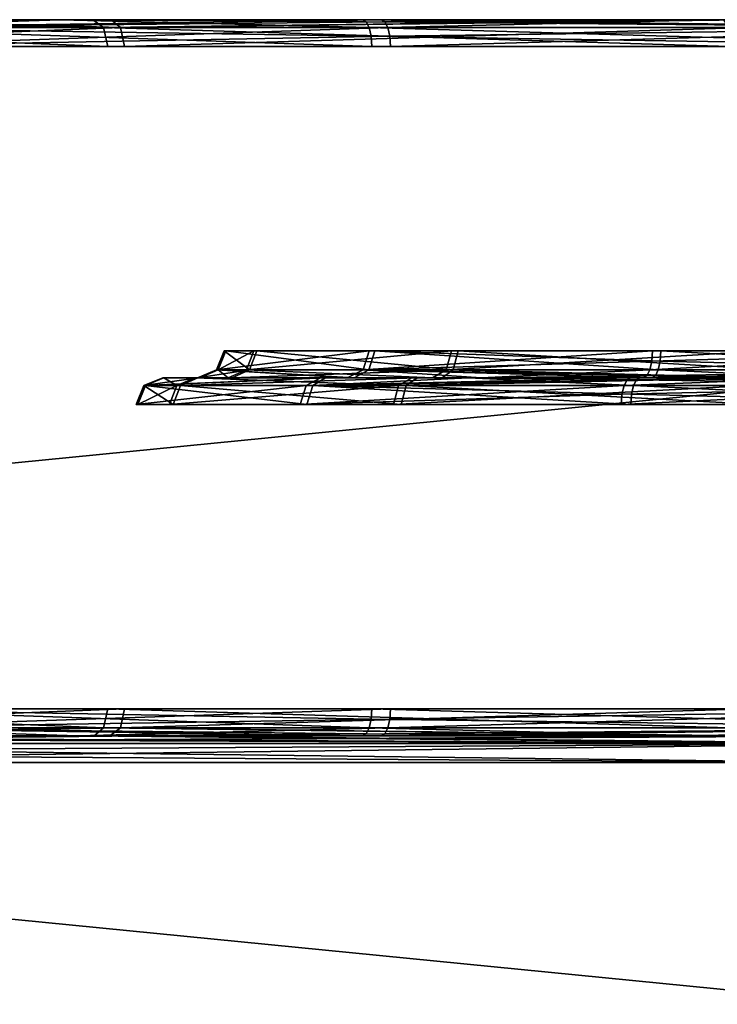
# Model space of a CAD drawing. Header units: millimetres. Extents: x -150 to 150, y -85 to 1149.
# Tile 225 of 256: x 116.494 to 117.273, y 1008.3 to 1009.4. Entities that reach past the tile are written whole.
import ezdxf

# ---------------------------------------------------------------- set-up
doc = ezdxf.new("R2010")
doc.units = ezdxf.units.MM
doc.header["$LTSCALE"] = 21.359881
for name, color, linetype in [('2355', 7, 'CONTINUOUS'), ('2356', 7, 'CONTINUOUS'), ('2357', 7, 'CONTINUOUS'), ('2358', 7, 'CONTINUOUS'), ('2359', 7, 'CONTINUOUS'), ('2360', 7, 'CONTINUOUS'), ('2361', 7, 'CONTINUOUS'), ('2362', 7, 'CONTINUOUS'), ('2371', 7, 'CONTINUOUS'), ('2372', 7, 'CONTINUOUS'), ('2373', 7, 'CONTINUOUS'), ('2374', 7, 'CONTINUOUS'), ('2375', 7, 'CONTINUOUS'), ('2376', 7, 'CONTINUOUS'), ('2377', 7, 'CONTINUOUS'), ('2378', 7, 'CONTINUOUS'), ('2384', 7, 'CONTINUOUS'), ('2385', 7, 'CONTINUOUS'), ('2386', 7, 'CONTINUOUS'), ('2387', 7, 'CONTINUOUS'), ('2396', 7, 'CONTINUOUS'), ('2397', 7, 'CONTINUOUS'), ('2398', 7, 'CONTINUOUS'), ('2399', 7, 'CONTINUOUS'), ('2400', 7, 'CONTINUOUS'), ('2401', 7, 'CONTINUOUS'), ('2402', 7, 'CONTINUOUS'), ('2403', 7, 'CONTINUOUS'), ('2412', 7, 'CONTINUOUS'), ('2413', 7, 'CONTINUOUS'), ('2414', 7, 'CONTINUOUS'), ('2415', 7, 'CONTINUOUS'), ('2416', 7, 'CONTINUOUS'), ('2417', 7, 'CONTINUOUS'), ('2418', 7, 'CONTINUOUS'), ('2419', 7, 'CONTINUOUS'), ('2425', 7, 'CONTINUOUS'), ('2426', 7, 'CONTINUOUS'), ('2427', 7, 'CONTINUOUS'), ('2428', 7, 'CONTINUOUS'), ('9023', 7, 'CONTINUOUS'), ('9024', 7, 'CONTINUOUS')]:
    doc.layers.add(name, color=color, linetype=linetype)

msp = doc.modelspace()

# ---------------------------------------------------------------- linework, layer by layer
at = {"layer": '2355', "linetype": 'CONTINUOUS'}
for points in [[(117.1792, 1008.9912, 256.4551), (117.177, 1008.9815, 256.449), (117.6148, 1008.97, 256.4114), (117.1792, 1008.9912, 256.4551)], [(117.6132, 1008.9912, 256.42), (117.1792, 1008.9912, 256.4551), (117.6148, 1008.97, 256.4114), (117.6132, 1008.9912, 256.42)], [(117.177, 1008.9815, 256.449), (117.1762, 1008.97, 256.4468), (117.6148, 1008.97, 256.4114), (117.177, 1008.9815, 256.449)]]:
    msp.add_3dface(points, dxfattribs=at)
at = {"layer": '2356', "linetype": 'CONTINUOUS'}
for points in [[(117.1792, 1008.9912, 256.4551), (117.6132, 1008.9912, 256.42), (117.1824, 1008.9977, 256.4643), (117.1792, 1008.9912, 256.4551)], [(117.6132, 1008.9912, 256.42), (117.1863, 1009, 256.4751), (117.1824, 1008.9977, 256.4643), (117.6132, 1008.9912, 256.42)], [(117.1863, 1009, 256.4751), (117.6132, 1008.9912, 256.42), (117.6097, 1009, 256.441), (117.1863, 1009, 256.4751)]]:
    msp.add_3dface(points, dxfattribs=at)
at = {"layer": '2357', "linetype": 'CONTINUOUS'}
for points in [[(116.6341, 1008.9912, 257.0959), (116.6692, 1008.9912, 257.5299), (116.6255, 1008.97, 257.0943), (116.6341, 1008.9912, 257.0959)], [(116.6255, 1008.97, 257.0943), (116.6692, 1008.9912, 257.5299), (116.6609, 1008.97, 257.5329), (116.6255, 1008.97, 257.0943)], [(116.8141, 1008.97, 256.6968), (116.6341, 1008.9912, 257.0959), (116.6255, 1008.97, 257.0943), (116.8141, 1008.97, 256.6968)], [(116.8208, 1008.9912, 256.7025), (116.6341, 1008.9912, 257.0959), (116.8141, 1008.97, 256.6968), (116.8208, 1008.9912, 256.7025)], [(116.6692, 1008.9912, 257.5299), (116.9166, 1008.9912, 257.8883), (116.6609, 1008.97, 257.5329), (116.6692, 1008.9912, 257.5299)], [(116.6609, 1008.97, 257.5329), (116.9166, 1008.9912, 257.8883), (116.9109, 1008.97, 257.895), (116.6609, 1008.97, 257.5329)], [(117.1762, 1008.97, 256.4468), (116.8208, 1008.9912, 256.7025), (116.8141, 1008.97, 256.6968), (117.1762, 1008.97, 256.4468)], [(117.1762, 1008.97, 256.4468), (117.177, 1008.9815, 256.449), (116.8208, 1008.9912, 256.7025), (117.1762, 1008.97, 256.4468)], [(117.177, 1008.9815, 256.449), (117.1792, 1008.9912, 256.4551), (116.8208, 1008.9912, 256.7025), (117.177, 1008.9815, 256.449)], [(116.9166, 1008.9912, 257.8883), (117.31, 1008.9912, 258.0749), (116.9109, 1008.97, 257.895), (116.9166, 1008.9912, 257.8883)], [(116.9109, 1008.97, 257.895), (117.31, 1008.9912, 258.0749), (117.3084, 1008.97, 258.0836), (116.9109, 1008.97, 257.895)]]:
    msp.add_3dface(points, dxfattribs=at)
at = {"layer": '2358', "linetype": 'CONTINUOUS'}
for points in [[(116.6692, 1008.9912, 257.5299), (116.6341, 1008.9912, 257.0959), (116.6547, 1009, 257.1014), (116.6692, 1008.9912, 257.5299)], [(116.6341, 1008.9912, 257.0959), (116.8208, 1008.9912, 256.7025), (116.8352, 1009, 256.7183), (116.6341, 1008.9912, 257.0959)], [(116.6547, 1009, 257.1014), (116.6341, 1008.9912, 257.0959), (116.8352, 1009, 256.7183), (116.6547, 1009, 257.1014)], [(116.6896, 1009, 257.524), (116.6692, 1008.9912, 257.5299), (116.6547, 1009, 257.1014), (116.6896, 1009, 257.524)], [(116.9166, 1008.9912, 257.8883), (116.6692, 1008.9912, 257.5299), (116.6896, 1009, 257.524), (116.9166, 1008.9912, 257.8883)], [(116.9316, 1009, 257.8732), (116.9166, 1008.9912, 257.8883), (116.6896, 1009, 257.524), (116.9316, 1009, 257.8732)], [(116.8208, 1008.9912, 256.7025), (117.1792, 1008.9912, 256.4551), (116.9946, 1009, 256.5734), (116.8208, 1008.9912, 256.7025)], [(116.8352, 1009, 256.7183), (116.8208, 1008.9912, 256.7025), (116.9946, 1009, 256.5734), (116.8352, 1009, 256.7183)], [(117.31, 1008.9912, 258.0749), (116.9166, 1008.9912, 257.8883), (117.3135, 1009, 258.054), (117.31, 1008.9912, 258.0749)], [(117.3135, 1009, 258.054), (116.9166, 1008.9912, 257.8883), (116.9316, 1009, 257.8732), (117.3135, 1009, 258.054)], [(117.1792, 1008.9912, 256.4551), (117.1824, 1008.9977, 256.4643), (116.9946, 1009, 256.5734), (117.1792, 1008.9912, 256.4551)], [(117.1824, 1008.9977, 256.4643), (117.1863, 1009, 256.4751), (116.9946, 1009, 256.5734), (117.1824, 1008.9977, 256.4643)]]:
    msp.add_3dface(points, dxfattribs=at)
at = {"layer": '2359', "linetype": 'CONTINUOUS'}
for points in [[(117.209, 1009.0185, 256.5389), (117.5983, 1009.0088, 256.5011), (117.2098, 1009.03, 256.541), (117.209, 1009.0185, 256.5389)], [(117.2098, 1009.03, 256.541), (117.5983, 1009.0088, 256.5011), (117.5967, 1009.03, 256.5098), (117.2098, 1009.03, 256.541)], [(117.2068, 1009.0088, 256.5327), (117.5983, 1009.0088, 256.5011), (117.209, 1009.0185, 256.5389), (117.2068, 1009.0088, 256.5327)]]:
    msp.add_3dface(points, dxfattribs=at)
at = {"layer": '2360', "linetype": 'CONTINUOUS'}
for points in [[(117.3998, 1009, 256.4699), (117.2068, 1009.0088, 256.5327), (117.2036, 1009.0023, 256.5236), (117.3998, 1009, 256.4699)], [(117.5983, 1009.0088, 256.5011), (117.2068, 1009.0088, 256.5327), (117.3998, 1009, 256.4699), (117.5983, 1009.0088, 256.5011)], [(117.1997, 1009, 256.5128), (117.3998, 1009, 256.4699), (117.2036, 1009.0023, 256.5236), (117.1997, 1009, 256.5128)]]:
    msp.add_3dface(points, dxfattribs=at)
at = {"layer": '2361', "linetype": 'CONTINUOUS'}
for points in [[(116.7152, 1009.0088, 257.1107), (116.8836, 1009.0088, 256.7559), (116.7239, 1009.03, 257.1123), (116.7152, 1009.0088, 257.1107)], [(116.7468, 1009.0088, 257.5022), (116.7152, 1009.0088, 257.1107), (116.7551, 1009.03, 257.4993), (116.7468, 1009.0088, 257.5022)], [(116.7551, 1009.03, 257.4993), (116.7152, 1009.0088, 257.1107), (116.7239, 1009.03, 257.1123), (116.7551, 1009.03, 257.4993)], [(116.7239, 1009.03, 257.1123), (116.8836, 1009.0088, 256.7559), (116.8903, 1009.03, 256.7616), (116.7239, 1009.03, 257.1123)], [(116.97, 1009.0088, 257.8255), (116.7468, 1009.0088, 257.5022), (116.9757, 1009.03, 257.8188), (116.97, 1009.0088, 257.8255)], [(116.9757, 1009.03, 257.8188), (116.7468, 1009.0088, 257.5022), (116.7551, 1009.03, 257.4993), (116.9757, 1009.03, 257.8188)], [(116.8836, 1009.0088, 256.7559), (117.2068, 1009.0088, 256.5327), (116.8903, 1009.03, 256.7616), (116.8836, 1009.0088, 256.7559)], [(117.2068, 1009.0088, 256.5327), (117.209, 1009.0185, 256.5389), (116.8903, 1009.03, 256.7616), (117.2068, 1009.0088, 256.5327)], [(117.209, 1009.0185, 256.5389), (117.2098, 1009.03, 256.541), (116.8903, 1009.03, 256.7616), (117.209, 1009.0185, 256.5389)], [(117.3248, 1009.0088, 257.9938), (116.97, 1009.0088, 257.8255), (117.3264, 1009.03, 257.9852), (117.3248, 1009.0088, 257.9938)], [(117.3264, 1009.03, 257.9852), (116.97, 1009.0088, 257.8255), (116.9757, 1009.03, 257.8188), (117.3264, 1009.03, 257.9852)]]:
    msp.add_3dface(points, dxfattribs=at)
at = {"layer": '2362', "linetype": 'CONTINUOUS'}
for points in [[(116.8673, 1009, 256.7422), (116.7152, 1009.0088, 257.1107), (116.6946, 1009, 257.1055), (116.8673, 1009, 256.7422)], [(116.6946, 1009, 257.1055), (116.7152, 1009.0088, 257.1107), (116.7264, 1009, 257.5081), (116.6946, 1009, 257.1055)], [(116.8836, 1009.0088, 256.7559), (116.7152, 1009.0088, 257.1107), (116.8673, 1009, 256.7422), (116.8836, 1009.0088, 256.7559)], [(116.7152, 1009.0088, 257.1107), (116.7468, 1009.0088, 257.5022), (116.7264, 1009, 257.5081), (116.7152, 1009.0088, 257.1107)], [(116.7264, 1009, 257.5081), (116.7468, 1009.0088, 257.5022), (116.9546, 1009, 257.8403), (116.7264, 1009, 257.5081)], [(116.7468, 1009.0088, 257.5022), (116.97, 1009.0088, 257.8255), (116.9546, 1009, 257.8403), (116.7468, 1009.0088, 257.5022)], [(117.1997, 1009, 256.5128), (116.8836, 1009.0088, 256.7559), (116.8673, 1009, 256.7422), (117.1997, 1009, 256.5128)], [(117.2036, 1009.0023, 256.5236), (117.2068, 1009.0088, 256.5327), (116.8836, 1009.0088, 256.7559), (117.2036, 1009.0023, 256.5236)], [(117.1997, 1009, 256.5128), (117.2036, 1009.0023, 256.5236), (116.8836, 1009.0088, 256.7559), (117.1997, 1009, 256.5128)], [(116.9546, 1009, 257.8403), (116.97, 1009.0088, 257.8255), (117.3186, 1009, 258.0143), (116.9546, 1009, 257.8403)], [(116.97, 1009.0088, 257.8255), (117.3248, 1009.0088, 257.9938), (117.3186, 1009, 258.0143), (116.97, 1009.0088, 257.8255)]]:
    msp.add_3dface(points, dxfattribs=at)
at = {"layer": '2371', "linetype": 'CONTINUOUS'}
for points in [[(116.9047, 1009.3912, 255.685), (117.6378, 1009.3912, 255.5981), (116.9069, 1009.3815, 255.6911), (116.9047, 1009.3912, 255.685)], [(116.9069, 1009.3815, 255.6911), (117.6378, 1009.3912, 255.5981), (116.9076, 1009.37, 255.6933), (116.9069, 1009.3815, 255.6911)], [(116.9076, 1009.37, 255.6933), (117.6378, 1009.3912, 255.5981), (117.6368, 1009.37, 255.6068), (116.9076, 1009.37, 255.6933)]]:
    msp.add_3dface(points, dxfattribs=at)
at = {"layer": '2372', "linetype": 'CONTINUOUS'}
for points in [[(116.8975, 1009.4, 255.665), (117.2656, 1009.4, 255.579), (116.9014, 1009.3977, 255.6758), (116.8975, 1009.4, 255.665)], [(117.2656, 1009.4, 255.579), (116.9047, 1009.3912, 255.685), (116.9014, 1009.3977, 255.6758), (117.2656, 1009.4, 255.579)], [(117.6378, 1009.3912, 255.5981), (116.9047, 1009.3912, 255.685), (117.2656, 1009.4, 255.579), (117.6378, 1009.3912, 255.5981)], [(117.6432, 1009.4, 255.5773), (117.6378, 1009.3912, 255.5981), (117.2656, 1009.4, 255.579), (117.6432, 1009.4, 255.5773)]]:
    msp.add_3dface(points, dxfattribs=at)
at = {"layer": '2373', "linetype": 'CONTINUOUS'}
for points in [[(116.5872, 1009.3912, 258.6571), (116.0622, 1009.3912, 258.1381), (116.5918, 1009.37, 258.6496), (116.5872, 1009.3912, 258.6571)], [(116.5918, 1009.37, 258.6496), (116.0622, 1009.3912, 258.1381), (116.0696, 1009.37, 258.1334), (116.5918, 1009.37, 258.6496)], [(116.2819, 1009.3912, 256.0813), (116.9047, 1009.3912, 255.685), (116.2881, 1009.37, 256.0875), (116.2819, 1009.3912, 256.0813)], [(116.9047, 1009.3912, 255.685), (116.9069, 1009.3815, 255.6911), (116.2881, 1009.37, 256.0875), (116.9047, 1009.3912, 255.685)], [(117.2854, 1009.3912, 258.8969), (116.5872, 1009.3912, 258.6571), (117.2863, 1009.37, 258.8881), (117.2854, 1009.3912, 258.8969)], [(117.2863, 1009.37, 258.8881), (116.5872, 1009.3912, 258.6571), (116.5918, 1009.37, 258.6496), (117.2863, 1009.37, 258.8881)], [(116.9069, 1009.3815, 255.6911), (116.9076, 1009.37, 255.6933), (116.2881, 1009.37, 256.0875), (116.9069, 1009.3815, 255.6911)]]:
    msp.add_3dface(points, dxfattribs=at)
at = {"layer": '2374', "linetype": 'CONTINUOUS'}
for points in [[(116.0622, 1009.3912, 258.1381), (116.5872, 1009.3912, 258.6571), (116.0446, 1009.4, 258.15), (116.0622, 1009.3912, 258.1381)], [(116.0446, 1009.4, 258.15), (116.5872, 1009.3912, 258.6571), (116.5751, 1009.4, 258.6746), (116.0446, 1009.4, 258.15)], [(116.8975, 1009.4, 255.665), (116.2819, 1009.3912, 256.0813), (116.2668, 1009.4, 256.0664), (116.8975, 1009.4, 255.665)], [(116.8975, 1009.4, 255.665), (116.9014, 1009.3977, 255.6758), (116.2819, 1009.3912, 256.0813), (116.8975, 1009.4, 255.665)], [(116.9014, 1009.3977, 255.6758), (116.9047, 1009.3912, 255.685), (116.2819, 1009.3912, 256.0813), (116.9014, 1009.3977, 255.6758)], [(116.5751, 1009.4, 258.6746), (116.5872, 1009.3912, 258.6571), (117.28, 1009.4, 258.9176), (116.5751, 1009.4, 258.6746)], [(116.5872, 1009.3912, 258.6571), (117.2854, 1009.3912, 258.8969), (117.28, 1009.4, 258.9176), (116.5872, 1009.3912, 258.6571)]]:
    msp.add_3dface(points, dxfattribs=at)
at = {"layer": '2375', "linetype": 'CONTINUOUS'}
for points in [[(116.9047, 1008.6088, 255.685), (116.9069, 1008.6185, 255.6911), (117.6368, 1008.63, 255.6068), (116.9047, 1008.6088, 255.685)], [(117.6378, 1008.6088, 255.5981), (116.9047, 1008.6088, 255.685), (117.6368, 1008.63, 255.6068), (117.6378, 1008.6088, 255.5981)], [(116.9069, 1008.6185, 255.6911), (116.9076, 1008.63, 255.6933), (117.6368, 1008.63, 255.6068), (116.9069, 1008.6185, 255.6911)]]:
    msp.add_3dface(points, dxfattribs=at)
at = {"layer": '2376', "linetype": 'CONTINUOUS'}
for points in [[(116.8975, 1008.6, 255.665), (117.6378, 1008.6088, 255.5981), (117.64, 1008.6, 255.577), (116.8975, 1008.6, 255.665)], [(117.6378, 1008.6088, 255.5981), (116.8975, 1008.6, 255.665), (116.9014, 1008.6023, 255.6758), (117.6378, 1008.6088, 255.5981)], [(116.9047, 1008.6088, 255.685), (117.6378, 1008.6088, 255.5981), (116.9014, 1008.6023, 255.6758), (116.9047, 1008.6088, 255.685)]]:
    msp.add_3dface(points, dxfattribs=at)
at = {"layer": '2377', "linetype": 'CONTINUOUS'}
for points in [[(116.0622, 1008.6088, 258.1381), (116.5872, 1008.6088, 258.6571), (116.0696, 1008.63, 258.1334), (116.0622, 1008.6088, 258.1381)], [(116.0696, 1008.63, 258.1334), (116.5872, 1008.6088, 258.6571), (116.5918, 1008.63, 258.6496), (116.0696, 1008.63, 258.1334)], [(116.9076, 1008.63, 255.6933), (116.9069, 1008.6185, 255.6911), (116.2819, 1008.6088, 256.0813), (116.9076, 1008.63, 255.6933)], [(116.9076, 1008.63, 255.6933), (116.2819, 1008.6088, 256.0813), (116.2881, 1008.63, 256.0875), (116.9076, 1008.63, 255.6933)], [(116.5872, 1008.6088, 258.6571), (117.2854, 1008.6088, 258.8969), (116.5918, 1008.63, 258.6496), (116.5872, 1008.6088, 258.6571)], [(116.5918, 1008.63, 258.6496), (117.2854, 1008.6088, 258.8969), (117.2863, 1008.63, 258.8881), (116.5918, 1008.63, 258.6496)], [(116.9069, 1008.6185, 255.6911), (116.9047, 1008.6088, 255.685), (116.2819, 1008.6088, 256.0813), (116.9069, 1008.6185, 255.6911)]]:
    msp.add_3dface(points, dxfattribs=at)
at = {"layer": '2378', "linetype": 'CONTINUOUS'}
for points in [[(116.5872, 1008.6088, 258.6571), (116.0622, 1008.6088, 258.1381), (116.28, 1008.6, 258.4418), (116.5872, 1008.6088, 258.6571)], [(116.2646, 1008.6, 256.0687), (116.2819, 1008.6088, 256.0813), (116.5581, 1008.6, 255.8311), (116.2646, 1008.6, 256.0687)], [(116.5766, 1008.6, 258.6755), (116.5872, 1008.6088, 258.6571), (116.28, 1008.6, 258.4418), (116.5766, 1008.6, 258.6755)], [(116.2819, 1008.6088, 256.0813), (116.9047, 1008.6088, 255.685), (116.5581, 1008.6, 255.8311), (116.2819, 1008.6088, 256.0813)], [(116.9047, 1008.6088, 255.685), (116.9014, 1008.6023, 255.6758), (116.5581, 1008.6, 255.8311), (116.9047, 1008.6088, 255.685)], [(116.9014, 1008.6023, 255.6758), (116.8975, 1008.6, 255.665), (116.5581, 1008.6, 255.8311), (116.9014, 1008.6023, 255.6758)], [(117.2831, 1008.6, 258.918), (116.5872, 1008.6088, 258.6571), (116.5766, 1008.6, 258.6755), (117.2831, 1008.6, 258.918)], [(117.2854, 1008.6088, 258.8969), (116.5872, 1008.6088, 258.6571), (117.2831, 1008.6, 258.918), (117.2854, 1008.6088, 258.8969)]]:
    msp.add_3dface(points, dxfattribs=at)
at = {"layer": '2384', "linetype": 'CONTINUOUS'}
for points in [[(115.7891, 1008.5977, 252.5551), (116.6334, 1008.6, 252.347), (115.7859, 1008.5912, 252.546), (115.7891, 1008.5977, 252.5551)], [(115.7859, 1008.5912, 252.546), (116.6334, 1008.6, 252.347), (117.4949, 1008.5912, 252.2564), (115.7859, 1008.5912, 252.546)], [(115.793, 1008.6, 252.566), (116.6334, 1008.6, 252.347), (115.7891, 1008.5977, 252.5551), (115.793, 1008.6, 252.566)], [(116.6334, 1008.6, 252.347), (117.4998, 1008.6, 252.2776), (117.4949, 1008.5912, 252.2564), (116.6334, 1008.6, 252.347)]]:
    msp.add_3dface(points, dxfattribs=at)
at = {"layer": '2385', "linetype": 'CONTINUOUS'}
for points in [[(115.7837, 1008.5815, 252.5398), (117.4949, 1008.5912, 252.2564), (115.7829, 1008.57, 252.5377), (115.7837, 1008.5815, 252.5398)], [(115.7829, 1008.57, 252.5377), (117.4949, 1008.5912, 252.2564), (117.495, 1008.57, 252.2476), (115.7829, 1008.57, 252.5377)], [(115.7859, 1008.5912, 252.546), (117.4949, 1008.5912, 252.2564), (115.7837, 1008.5815, 252.5398), (115.7859, 1008.5912, 252.546)]]:
    msp.add_3dface(points, dxfattribs=at)
at = {"layer": '2386', "linetype": 'CONTINUOUS'}
for points in [[(117.4234, 1008.6, 262.2173), (115.7265, 1008.6, 261.9048), (115.7232, 1008.5912, 261.9262), (117.4234, 1008.6, 262.2173)], [(117.4282, 1008.5912, 262.2386), (117.4234, 1008.6, 262.2173), (115.7232, 1008.5912, 261.9262), (117.4282, 1008.5912, 262.2386)]]:
    msp.add_3dface(points, dxfattribs=at)
at = {"layer": '2387', "linetype": 'CONTINUOUS'}
for points in [[(117.4282, 1008.57, 262.2474), (115.7232, 1008.5912, 261.9262), (115.7201, 1008.57, 261.9344), (117.4282, 1008.57, 262.2474)], [(117.4282, 1008.5912, 262.2386), (115.7232, 1008.5912, 261.9262), (117.4282, 1008.57, 262.2474), (117.4282, 1008.5912, 262.2386)]]:
    msp.add_3dface(points, dxfattribs=at)
at = {"layer": '2396', "linetype": 'CONTINUOUS'}
for points in [[(117.1663, 1008.9815, 343.5472), (117.6021, 1008.9912, 343.5819), (117.1655, 1008.97, 343.5493), (117.1663, 1008.9815, 343.5472)], [(117.1655, 1008.97, 343.5493), (117.6021, 1008.9912, 343.5819), (117.6036, 1008.97, 343.5906), (117.1655, 1008.97, 343.5493)], [(117.1686, 1008.9912, 343.5411), (117.6021, 1008.9912, 343.5819), (117.1663, 1008.9815, 343.5472), (117.1686, 1008.9912, 343.5411)]]:
    msp.add_3dface(points, dxfattribs=at)
at = {"layer": '2397', "linetype": 'CONTINUOUS'}
for points in [[(117.6021, 1008.9912, 343.5819), (117.1686, 1008.9912, 343.5411), (117.386, 1009, 343.569), (117.6021, 1008.9912, 343.5819)], [(117.386, 1009, 343.569), (117.1686, 1008.9912, 343.5411), (117.172, 1008.9977, 343.5319), (117.386, 1009, 343.569)], [(117.176, 1009, 343.5212), (117.386, 1009, 343.569), (117.172, 1008.9977, 343.5319), (117.176, 1009, 343.5212)]]:
    msp.add_3dface(points, dxfattribs=at)
at = {"layer": '2398', "linetype": 'CONTINUOUS'}
for points in [[(116.6322, 1008.9912, 342.8931), (116.8136, 1008.9912, 343.2889), (116.6235, 1008.97, 342.8945), (116.6322, 1008.9912, 342.8931)], [(116.6235, 1008.97, 342.8945), (116.8136, 1008.9912, 343.2889), (116.8068, 1008.97, 343.2945), (116.6235, 1008.97, 342.8945)], [(116.6648, 1008.97, 342.4565), (116.6322, 1008.9912, 342.8931), (116.6235, 1008.97, 342.8945), (116.6648, 1008.97, 342.4565)], [(116.673, 1008.9912, 342.4595), (116.6322, 1008.9912, 342.8931), (116.6648, 1008.97, 342.4565), (116.673, 1008.9912, 342.4595)], [(116.9196, 1008.97, 342.0977), (116.673, 1008.9912, 342.4595), (116.6648, 1008.97, 342.4565), (116.9196, 1008.97, 342.0977)], [(116.9252, 1008.9912, 342.1045), (116.673, 1008.9912, 342.4595), (116.9196, 1008.97, 342.0977), (116.9252, 1008.9912, 342.1045)], [(117.1686, 1008.9912, 343.5411), (117.1663, 1008.9815, 343.5472), (116.8068, 1008.97, 343.2945), (117.1686, 1008.9912, 343.5411)], [(116.8136, 1008.9912, 343.2889), (117.1686, 1008.9912, 343.5411), (116.8068, 1008.97, 343.2945), (116.8136, 1008.9912, 343.2889)], [(117.3196, 1008.97, 341.9145), (116.9252, 1008.9912, 342.1045), (116.9196, 1008.97, 342.0977), (117.3196, 1008.97, 341.9145)], [(117.321, 1008.9912, 341.9231), (116.9252, 1008.9912, 342.1045), (117.3196, 1008.97, 341.9145), (117.321, 1008.9912, 341.9231)], [(117.1663, 1008.9815, 343.5472), (117.1655, 1008.97, 343.5493), (116.8068, 1008.97, 343.2945), (117.1663, 1008.9815, 343.5472)]]:
    msp.add_3dface(points, dxfattribs=at)
at = {"layer": '2399', "linetype": 'CONTINUOUS'}
for points in [[(116.8136, 1008.9912, 343.2889), (116.6322, 1008.9912, 342.8931), (116.8297, 1009, 343.2751), (116.8136, 1008.9912, 343.2889)], [(116.6322, 1008.9912, 342.8931), (116.673, 1008.9912, 342.4595), (116.6925, 1009, 342.4681), (116.6322, 1008.9912, 342.8931)], [(116.8297, 1009, 343.2751), (116.6322, 1008.9912, 342.8931), (116.6534, 1009, 342.8912), (116.8297, 1009, 343.2751)], [(116.6534, 1009, 342.8912), (116.6322, 1008.9912, 342.8931), (116.6925, 1009, 342.4681), (116.6534, 1009, 342.8912)], [(116.673, 1008.9912, 342.4595), (116.9252, 1008.9912, 342.1045), (116.9374, 1009, 342.122), (116.673, 1008.9912, 342.4595)], [(116.6925, 1009, 342.4681), (116.673, 1008.9912, 342.4595), (116.9374, 1009, 342.122), (116.6925, 1009, 342.4681)], [(117.176, 1009, 343.5212), (117.172, 1008.9977, 343.5319), (116.8136, 1008.9912, 343.2889), (117.176, 1009, 343.5212)], [(117.176, 1009, 343.5212), (116.8136, 1008.9912, 343.2889), (116.8297, 1009, 343.2751), (117.176, 1009, 343.5212)], [(117.172, 1008.9977, 343.5319), (117.1686, 1008.9912, 343.5411), (116.8136, 1008.9912, 343.2889), (117.172, 1008.9977, 343.5319)], [(116.9252, 1008.9912, 342.1045), (117.321, 1008.9912, 341.9231), (117.3219, 1009, 341.9445), (116.9252, 1008.9912, 342.1045)], [(116.9374, 1009, 342.122), (116.9252, 1008.9912, 342.1045), (117.3219, 1009, 341.9445), (116.9374, 1009, 342.122)]]:
    msp.add_3dface(points, dxfattribs=at)
at = {"layer": '2400', "linetype": 'CONTINUOUS'}
for points in [[(117.1973, 1009.0088, 343.4638), (117.1996, 1009.0185, 343.4577), (117.5869, 1009.03, 343.492), (117.1973, 1009.0088, 343.4638)], [(117.5883, 1009.0088, 343.5006), (117.1973, 1009.0088, 343.4638), (117.5869, 1009.03, 343.492), (117.5883, 1009.0088, 343.5006)], [(117.1996, 1009.0185, 343.4577), (117.2004, 1009.03, 343.4556), (117.5869, 1009.03, 343.492), (117.1996, 1009.0185, 343.4577)]]:
    msp.add_3dface(points, dxfattribs=at)
at = {"layer": '2401', "linetype": 'CONTINUOUS'}
for points in [[(117.1899, 1009, 343.4837), (117.5883, 1009.0088, 343.5006), (117.592, 1009, 343.5215), (117.1899, 1009, 343.4837)], [(117.5883, 1009.0088, 343.5006), (117.1899, 1009, 343.4837), (117.1939, 1009.0023, 343.4729), (117.5883, 1009.0088, 343.5006)], [(117.1973, 1009.0088, 343.4638), (117.5883, 1009.0088, 343.5006), (117.1939, 1009.0023, 343.4729), (117.1973, 1009.0088, 343.4638)]]:
    msp.add_3dface(points, dxfattribs=at)
at = {"layer": '2402', "linetype": 'CONTINUOUS'}
for points in [[(116.7135, 1009.0088, 342.8793), (116.7503, 1009.0088, 342.4882), (116.7221, 1009.03, 342.8778), (116.7135, 1009.0088, 342.8793)], [(116.8771, 1009.0088, 343.2364), (116.7135, 1009.0088, 342.8793), (116.8838, 1009.03, 343.2308), (116.8771, 1009.0088, 343.2364)], [(116.8838, 1009.03, 343.2308), (116.7135, 1009.0088, 342.8793), (116.7221, 1009.03, 342.8778), (116.8838, 1009.03, 343.2308)], [(116.7221, 1009.03, 342.8778), (116.7503, 1009.0088, 342.4882), (116.7585, 1009.03, 342.4913), (116.7221, 1009.03, 342.8778)], [(116.7503, 1009.0088, 342.4882), (116.9777, 1009.0088, 342.168), (116.7585, 1009.03, 342.4913), (116.7503, 1009.0088, 342.4882)], [(116.7585, 1009.03, 342.4913), (116.9777, 1009.0088, 342.168), (116.9833, 1009.03, 342.1748), (116.7585, 1009.03, 342.4913)], [(117.2004, 1009.03, 343.4556), (117.1996, 1009.0185, 343.4577), (116.8771, 1009.0088, 343.2364), (117.2004, 1009.03, 343.4556)], [(117.2004, 1009.03, 343.4556), (116.8771, 1009.0088, 343.2364), (116.8838, 1009.03, 343.2308), (117.2004, 1009.03, 343.4556)], [(116.9777, 1009.0088, 342.168), (117.3348, 1009.0088, 342.0044), (116.9833, 1009.03, 342.1748), (116.9777, 1009.0088, 342.168)], [(116.9833, 1009.03, 342.1748), (117.3348, 1009.0088, 342.0044), (117.3363, 1009.03, 342.0131), (116.9833, 1009.03, 342.1748)], [(117.1996, 1009.0185, 343.4577), (117.1973, 1009.0088, 343.4638), (116.8771, 1009.0088, 343.2364), (117.1996, 1009.0185, 343.4577)]]:
    msp.add_3dface(points, dxfattribs=at)
at = {"layer": '2403', "linetype": 'CONTINUOUS'}
for points in [[(116.7503, 1009.0088, 342.4882), (116.7135, 1009.0088, 342.8793), (116.6922, 1009, 342.8808), (116.7503, 1009.0088, 342.4882)], [(116.7309, 1009, 342.4796), (116.7503, 1009.0088, 342.4882), (116.6922, 1009, 342.8808), (116.7309, 1009, 342.4796)], [(116.6922, 1009, 342.8808), (116.7135, 1009.0088, 342.8793), (116.8592, 1009, 343.248), (116.6922, 1009, 342.8808)], [(116.7135, 1009.0088, 342.8793), (116.8771, 1009.0088, 343.2364), (116.8592, 1009, 343.248), (116.7135, 1009.0088, 342.8793)], [(116.9777, 1009.0088, 342.168), (116.7503, 1009.0088, 342.4882), (116.7309, 1009, 342.4796), (116.9777, 1009.0088, 342.168)], [(116.9653, 1009, 342.1508), (116.9777, 1009.0088, 342.168), (116.7309, 1009, 342.4796), (116.9653, 1009, 342.1508)], [(116.8592, 1009, 343.248), (116.8771, 1009.0088, 343.2364), (117.0091, 1009, 343.3878), (116.8592, 1009, 343.248)], [(116.8771, 1009.0088, 343.2364), (117.1973, 1009.0088, 343.4638), (117.0091, 1009, 343.3878), (116.8771, 1009.0088, 343.2364)], [(117.3311, 1009, 341.9835), (116.9777, 1009.0088, 342.168), (116.9653, 1009, 342.1508), (117.3311, 1009, 341.9835)], [(117.3348, 1009.0088, 342.0044), (116.9777, 1009.0088, 342.168), (117.3311, 1009, 341.9835), (117.3348, 1009.0088, 342.0044)], [(117.1973, 1009.0088, 343.4638), (117.1939, 1009.0023, 343.4729), (117.0091, 1009, 343.3878), (117.1973, 1009.0088, 343.4638)], [(117.1939, 1009.0023, 343.4729), (117.1899, 1009, 343.4837), (117.0091, 1009, 343.3878), (117.1939, 1009.0023, 343.4729)]]:
    msp.add_3dface(points, dxfattribs=at)
at = {"layer": '2412', "linetype": 'CONTINUOUS'}
for points in [[(116.8838, 1009.3912, 344.3074), (116.8861, 1009.3815, 344.3013), (117.6149, 1009.37, 344.3954), (116.8838, 1009.3912, 344.3074)], [(117.6157, 1009.3912, 344.4041), (116.8838, 1009.3912, 344.3074), (117.6149, 1009.37, 344.3954), (117.6157, 1009.3912, 344.4041)], [(116.8861, 1009.3815, 344.3013), (116.8869, 1009.37, 344.2992), (117.6149, 1009.37, 344.3954), (116.8861, 1009.3815, 344.3013)]]:
    msp.add_3dface(points, dxfattribs=at)
at = {"layer": '2413', "linetype": 'CONTINUOUS'}
for points in [[(116.8764, 1009.4, 344.3273), (117.6157, 1009.3912, 344.4041), (117.6177, 1009.4, 344.4252), (116.8764, 1009.4, 344.3273)], [(117.6157, 1009.3912, 344.4041), (116.8764, 1009.4, 344.3273), (116.8804, 1009.3977, 344.3166), (117.6157, 1009.3912, 344.4041)], [(116.8838, 1009.3912, 344.3074), (117.6157, 1009.3912, 344.4041), (116.8804, 1009.3977, 344.3166), (116.8838, 1009.3912, 344.3074)]]:
    msp.add_3dface(points, dxfattribs=at)
at = {"layer": '2414', "linetype": 'CONTINUOUS'}
for points in [[(116.0742, 1009.3912, 341.8433), (116.6061, 1009.3912, 341.3313), (116.0815, 1009.37, 341.8481), (116.0742, 1009.3912, 341.8433)], [(116.0815, 1009.37, 341.8481), (116.6061, 1009.3912, 341.3313), (116.6106, 1009.37, 341.3389), (116.0815, 1009.37, 341.8481)], [(116.8869, 1009.37, 344.2992), (116.8861, 1009.3815, 344.3013), (116.2664, 1009.3912, 343.9028), (116.8869, 1009.37, 344.2992)], [(116.8869, 1009.37, 344.2992), (116.2664, 1009.3912, 343.9028), (116.2727, 1009.37, 343.8967), (116.8869, 1009.37, 344.2992)], [(116.8861, 1009.3815, 344.3013), (116.8838, 1009.3912, 344.3074), (116.2664, 1009.3912, 343.9028), (116.8861, 1009.3815, 344.3013)], [(116.6061, 1009.3912, 341.3313), (117.3074, 1009.3912, 341.1009), (116.6106, 1009.37, 341.3389), (116.6061, 1009.3912, 341.3313)], [(116.6106, 1009.37, 341.3389), (117.3074, 1009.3912, 341.1009), (117.3083, 1009.37, 341.1097), (116.6106, 1009.37, 341.3389)]]:
    msp.add_3dface(points, dxfattribs=at)
at = {"layer": '2415', "linetype": 'CONTINUOUS'}
for points in [[(116.6061, 1009.3912, 341.3313), (116.0742, 1009.3912, 341.8433), (116.2961, 1009.4, 341.5426), (116.6061, 1009.3912, 341.3313)], [(116.2489, 1009.4, 343.9152), (116.2664, 1009.3912, 343.9028), (116.5392, 1009.4, 344.1567), (116.2489, 1009.4, 343.9152)], [(116.2664, 1009.3912, 343.9028), (116.8838, 1009.3912, 344.3074), (116.5392, 1009.4, 344.1567), (116.2664, 1009.3912, 343.9028)], [(116.5958, 1009.4, 341.3128), (116.6061, 1009.3912, 341.3313), (116.2961, 1009.4, 341.5426), (116.5958, 1009.4, 341.3128)], [(116.8838, 1009.3912, 344.3074), (116.8804, 1009.3977, 344.3166), (116.5392, 1009.4, 344.1567), (116.8838, 1009.3912, 344.3074)], [(116.8804, 1009.3977, 344.3166), (116.8764, 1009.4, 344.3273), (116.5392, 1009.4, 344.1567), (116.8804, 1009.3977, 344.3166)], [(117.3055, 1009.4, 341.0798), (116.6061, 1009.3912, 341.3313), (116.5958, 1009.4, 341.3128), (117.3055, 1009.4, 341.0798)], [(117.3074, 1009.3912, 341.1009), (116.6061, 1009.3912, 341.3313), (117.3055, 1009.4, 341.0798), (117.3074, 1009.3912, 341.1009)]]:
    msp.add_3dface(points, dxfattribs=at)
at = {"layer": '2416', "linetype": 'CONTINUOUS'}
for points in [[(116.8861, 1008.6185, 344.3013), (117.6157, 1008.6088, 344.4041), (116.8869, 1008.63, 344.2992), (116.8861, 1008.6185, 344.3013)], [(116.8869, 1008.63, 344.2992), (117.6157, 1008.6088, 344.4041), (117.6149, 1008.63, 344.3954), (116.8869, 1008.63, 344.2992)], [(116.8838, 1008.6088, 344.3074), (117.6157, 1008.6088, 344.4041), (116.8861, 1008.6185, 344.3013), (116.8838, 1008.6088, 344.3074)]]:
    msp.add_3dface(points, dxfattribs=at)
at = {"layer": '2417', "linetype": 'CONTINUOUS'}
for points in [[(116.8764, 1008.6, 344.3273), (117.2433, 1008.6, 344.4183), (116.8804, 1008.6023, 344.3166), (116.8764, 1008.6, 344.3273)], [(117.2433, 1008.6, 344.4183), (116.8838, 1008.6088, 344.3074), (116.8804, 1008.6023, 344.3166), (117.2433, 1008.6, 344.4183)], [(117.6157, 1008.6088, 344.4041), (116.8838, 1008.6088, 344.3074), (117.2433, 1008.6, 344.4183), (117.6157, 1008.6088, 344.4041)], [(117.6208, 1008.6, 344.425), (117.6157, 1008.6088, 344.4041), (117.2433, 1008.6, 344.4183), (117.6208, 1008.6, 344.425)]]:
    msp.add_3dface(points, dxfattribs=at)
at = {"layer": '2418', "linetype": 'CONTINUOUS'}
for points in [[(116.6061, 1008.6088, 341.3313), (116.0742, 1008.6088, 341.8433), (116.6106, 1008.63, 341.3389), (116.6061, 1008.6088, 341.3313)], [(116.6106, 1008.63, 341.3389), (116.0742, 1008.6088, 341.8433), (116.0815, 1008.63, 341.8481), (116.6106, 1008.63, 341.3389)], [(116.2664, 1008.6088, 343.9028), (116.8838, 1008.6088, 344.3074), (116.2727, 1008.63, 343.8967), (116.2664, 1008.6088, 343.9028)], [(116.8838, 1008.6088, 344.3074), (116.8861, 1008.6185, 344.3013), (116.2727, 1008.63, 343.8967), (116.8838, 1008.6088, 344.3074)], [(116.8861, 1008.6185, 344.3013), (116.8869, 1008.63, 344.2992), (116.2727, 1008.63, 343.8967), (116.8861, 1008.6185, 344.3013)], [(117.3074, 1008.6088, 341.1009), (116.6061, 1008.6088, 341.3313), (117.3083, 1008.63, 341.1097), (117.3074, 1008.6088, 341.1009)], [(117.3083, 1008.63, 341.1097), (116.6061, 1008.6088, 341.3313), (116.6106, 1008.63, 341.3389), (117.3083, 1008.63, 341.1097)]]:
    msp.add_3dface(points, dxfattribs=at)
at = {"layer": '2419', "linetype": 'CONTINUOUS'}
for points in [[(116.0742, 1008.6088, 341.8433), (116.6061, 1008.6088, 341.3313), (116.0567, 1008.6, 341.8312), (116.0742, 1008.6088, 341.8433)], [(116.0567, 1008.6, 341.8312), (116.6061, 1008.6088, 341.3313), (116.5943, 1008.6, 341.3137), (116.0567, 1008.6, 341.8312)], [(116.8764, 1008.6, 344.3273), (116.2664, 1008.6088, 343.9028), (116.2511, 1008.6, 343.9175), (116.8764, 1008.6, 344.3273)], [(116.8804, 1008.6023, 344.3166), (116.8838, 1008.6088, 344.3074), (116.2664, 1008.6088, 343.9028), (116.8804, 1008.6023, 344.3166)], [(116.8764, 1008.6, 344.3273), (116.8804, 1008.6023, 344.3166), (116.2664, 1008.6088, 343.9028), (116.8764, 1008.6, 344.3273)], [(116.5943, 1008.6, 341.3137), (116.6061, 1008.6088, 341.3313), (117.3023, 1008.6, 341.0801), (116.5943, 1008.6, 341.3137)], [(116.6061, 1008.6088, 341.3313), (117.3074, 1008.6088, 341.1009), (117.3023, 1008.6, 341.0801), (116.6061, 1008.6088, 341.3313)]]:
    msp.add_3dface(points, dxfattribs=at)
at = {"layer": '2425', "linetype": 'CONTINUOUS'}
for points in [[(115.7232, 1008.5912, 347.4312), (117.4282, 1008.5912, 347.7436), (115.7266, 1008.5977, 347.4221), (115.7232, 1008.5912, 347.4312)], [(117.4282, 1008.5912, 347.7436), (115.7306, 1008.6, 347.4113), (115.7266, 1008.5977, 347.4221), (117.4282, 1008.5912, 347.7436)], [(116.5661, 1008.6, 347.6412), (115.7306, 1008.6, 347.4113), (117.4282, 1008.5912, 347.7436), (116.5661, 1008.6, 347.6412)], [(117.4294, 1008.6, 347.7224), (116.5661, 1008.6, 347.6412), (117.4282, 1008.5912, 347.7436), (117.4294, 1008.6, 347.7224)]]:
    msp.add_3dface(points, dxfattribs=at)
at = {"layer": '2426', "linetype": 'CONTINUOUS'}
for points in [[(115.7232, 1008.5912, 347.4312), (115.7209, 1008.5815, 347.4373), (117.4282, 1008.57, 347.7524), (115.7232, 1008.5912, 347.4312)], [(117.4282, 1008.5912, 347.7436), (115.7232, 1008.5912, 347.4312), (117.4282, 1008.57, 347.7524), (117.4282, 1008.5912, 347.7436)], [(115.7209, 1008.5815, 347.4373), (115.7201, 1008.57, 347.4394), (117.4282, 1008.57, 347.7524), (115.7209, 1008.5815, 347.4373)]]:
    msp.add_3dface(points, dxfattribs=at)
at = {"layer": '2427', "linetype": 'CONTINUOUS'}
for points in [[(115.7933, 1008.6, 338.0709), (117.4937, 1008.6, 337.7826), (115.7859, 1008.5912, 338.051), (115.7933, 1008.6, 338.0709)], [(115.7859, 1008.5912, 338.051), (117.4937, 1008.6, 337.7826), (117.4949, 1008.5912, 337.7614), (115.7859, 1008.5912, 338.051)]]:
    msp.add_3dface(points, dxfattribs=at)
at = {"layer": '2428', "linetype": 'CONTINUOUS'}
for points in [[(115.7859, 1008.5912, 338.051), (117.4949, 1008.5912, 337.7614), (115.7829, 1008.57, 338.0427), (115.7859, 1008.5912, 338.051)], [(115.7829, 1008.57, 338.0427), (117.4949, 1008.5912, 337.7614), (117.495, 1008.57, 337.7526), (115.7829, 1008.57, 338.0427)]]:
    msp.add_3dface(points, dxfattribs=at)
at = {"layer": '9023', "linetype": 'CONTINUOUS'}
for points in [[(121.4967, 1009.4, 388.3452), (106.3174, 1009.4, 193.8726), (106.1816, 1009.4, 406.2628), (121.4967, 1009.4, 388.3452)], [(121.5899, 1009.4, 211.7833), (106.3174, 1009.4, 193.8726), (121.4967, 1009.4, 388.3452), (121.5899, 1009.4, 211.7833)]]:
    msp.add_3dface(points, dxfattribs=at)
at = {"layer": '9024', "linetype": 'CONTINUOUS'}
for points in [[(106.3174, 1007.9, 406.1274), (121.4967, 1009.4, 388.3452), (106.1816, 1009.4, 406.2628), (106.3174, 1007.9, 406.1274)], [(121.4967, 1007.9, 211.6548), (106.1816, 1007.9, 193.7372), (106.3174, 1009.4, 193.8726), (121.4967, 1007.9, 211.6548)], [(106.3174, 1007.9, 406.1274), (121.5899, 1007.9, 388.2167), (121.4967, 1009.4, 388.3452), (106.3174, 1007.9, 406.1274)], [(121.4967, 1007.9, 211.6548), (106.3174, 1009.4, 193.8726), (121.5899, 1009.4, 211.7833), (121.4967, 1007.9, 211.6548)]]:
    msp.add_3dface(points, dxfattribs=at)

doc.saveas('drawing.dxf')
